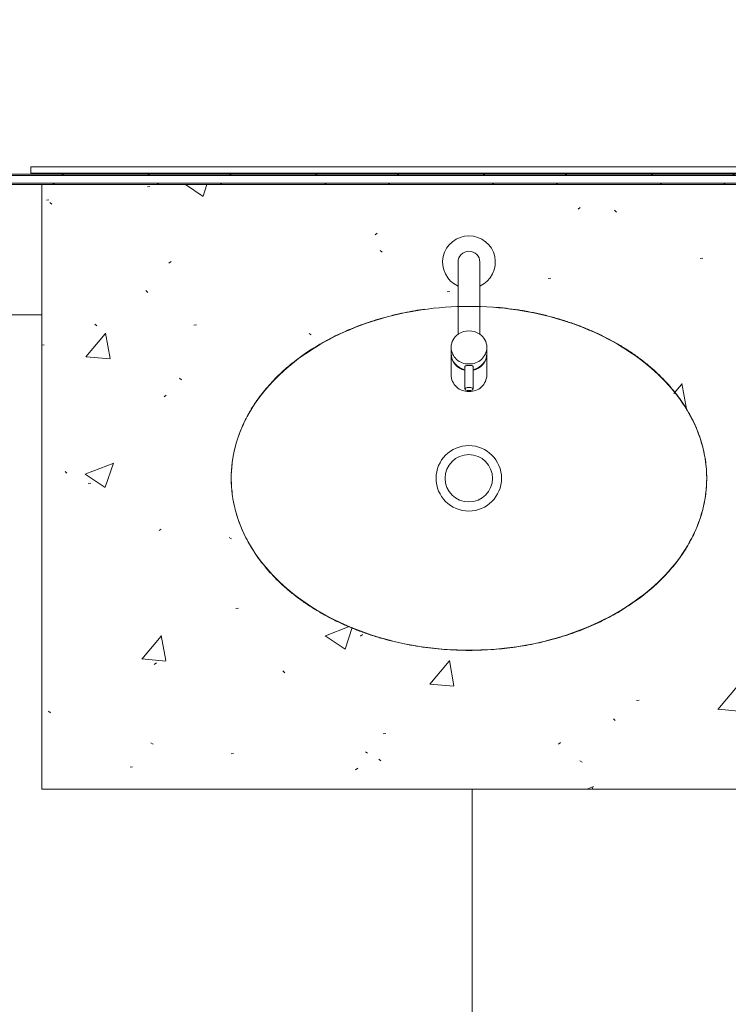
# Model space of a CAD drawing. Header units: metres. Extents: x 1.7 to 42.3, y -72.9 to -47.6.
# Tile 132 of 216: x 12.3 to 13, y -51.7 to -50.8. Entities that reach past the tile are written whole.
import ezdxf

# ---------------------------------------------------------------- set-up
doc = ezdxf.new("R2010")
doc.units = ezdxf.units.M
for name, color, linetype, lineweight in [('A-FLOR-PATT', 7, 'Continuous', 18), ('A-GENM', 7, 'Continuous', 18), ('A-WALL', 7, 'Continuous', 18), ('A-WALL-PATT', 7, 'Continuous', 18), ('P-SANR-FIXT', 7, 'Continuous', 18), ('Q-CASE', 7, 'Continuous', 18)]:
    doc.layers.add(name, color=color, linetype=linetype, lineweight=lineweight)
pattern_1 = [(45, (21.555, -62.9), (-0.0795495, 0.0795495), []), (135, (21.555, -62.9), (-0.0795495, -0.0795495), [])]

# ---------------------------------------------------------------- blocks, each defined once
blk = doc.blocks.new('Paredes 15 - Paredes 6-6874455-2PAV - FRIGORÍFICA')
at = {"layer": 'A-WALL', "color": 253, "true_color": 0xaaaaaa}
blk.add_line((11.9396, -50.92799), (13.27033, -50.92799), dxfattribs=at)
blk = doc.blocks.new('Modelos genéricos 29 - Modelos genéricos 17-7589266-2PAV - FRIGORÍFICA')
at = {"layer": 'A-GENM', "color": 253, "true_color": 0xaaaaaa}
for p, q in [((15.29496, 13.83874), (13.80246, 13.83874)), ((13.80246, 13.83874), (13.80246, 13.8327)), ((13.80246, 13.8327), (15.29496, 13.8327))]:
    blk.add_line(p, q, dxfattribs=at)
blk = doc.blocks.new('Deca_Torneira  Link_1197_C_LNK_Mesa Bica Baixa - 1197_C_LNK_Cromado CR10-4248951-2PAV - FRIGORÍFICA')
at = {"layer": 'P-SANR-FIXT', "color": 253, "true_color": 0xaaaaaa}
for p, q in [((-0.00395, 0.09901), (-0.00395, 0.12026)), ((0.00395, 0.09901), (0.00395, 0.12026)), ((0.00395, 0.12026), (0.00395, 0.09901)), ((-0.01698, 0.08051), (-0.01698, 0.10694)), ((0.01698, 0.10694), (0.01698, 0.08051)), ((-0.01032, 0.02275), (-0.01032, 0.06832)), ((0.01032, 0.06832), (0.01032, 0.02275)), ((-0.01032, 0), (-0.01032, 0.02275)), ((0.01032, 0.02275), (0.01032, 0))]:
    blk.add_line(p, q, dxfattribs=at)
for centre, radius, start, end in [((-0.00081, 0.1065), 0.01618, 87.12366, 178.43831), ((-0.00032, 0.11505), 0.00669, 87.24512, 117.27776), ((0.00081, 0.1065), 0.01618, 1.56169, 92.87634), ((0.00032, 0.11505), 0.00669, 62.72224, 92.75488), ((-0.00271, 0.11991), 0.00128, 121.85334, 164.14666), ((-0.00287, 0.12048), 0.0011, 191.47081, 246.52919), ((0.00008, 0.12727), 0.0085, 246.52919, 269.47081), ((-0.00008, 0.12727), 0.0085, 270.52919, 293.47081), ((0.00287, 0.12048), 0.0011, 293.47081, 348.52919), ((0.00271, 0.11991), 0.00128, 15.85334, 58.14666), ((-0.001, 0.08673), 0.01599, 100.63165, 178.56829), ((-0.00075, 0.08607), 0.01624, 101.3357, 177.86424), ((-0.00063, 0.08022), 0.01637, 87.80931, 177.87307), ((-0.00269, 0.09956), 0.00138, 203.80916, 246.19084), ((-0.00011, 0.11245), 0.01449, 257.50539, 270.43027), ((0.00011, 0.11245), 0.01449, 269.56973, 282.49461), ((0.00063, 0.08022), 0.01637, 2.12693, 92.19069), ((0.00269, 0.09956), 0.00138, 293.80916, 336.19084), ((0.001, 0.08673), 0.01599, 1.43171, 79.36835), ((0.00075, 0.08607), 0.01624, 2.13576, 78.6643), ((-0.00115, 0.08125), 0.01586, 182.66806, 234.66806), ((0.00115, 0.08125), 0.01586, 305.33194, 357.33194), ((0, 0.08326), 0.01815, 235.37658, 304.62342), ((0, 0), 0.02498, 114.39338, 65.60662), ((0, 0), 0.01032, 180, 360)]:
    blk.add_arc(centre, radius, start, end, dxfattribs=at)
blk = doc.blocks.new('Cuba Oval de Embutir - L_37_17_Branco Gelo GE17-V55-2PAV - FRIGORÍFICA')
at = {"layer": 'P-SANR-FIXT', "color": 253, "true_color": 0xaaaaaa}
for radius in [0.03104, 0.03104, 0.0225, 0.0225]:
    blk.add_circle((0.00018, 0), radius, dxfattribs=at)
for points, knots in [([(0.22546, 0), (0.22544, 0.00578), (0.22459, 0.01723), (0.22094, 0.03397), (0.21583, 0.04776), (0.21055, 0.05856), (0.20606, 0.06643), (0.20099, 0.07411), (0.19533, 0.08165), (0.18914, 0.08897), (0.18248, 0.09599), (0.17532, 0.10275), (0.16761, 0.10927), (0.15945, 0.1155), (0.15093, 0.12137), (0.14198, 0.12689), (0.13257, 0.13212), (0.1228, 0.13698), (0.11278, 0.14144), (0.10244, 0.14549), (0.09174, 0.14919), (0.08079, 0.15248), (0.0697, 0.15532), (0.05842, 0.15774), (0.04689, 0.15974), (0.03524, 0.16131), (0.02358, 0.16242), (0.01185, 0.16308), (0, 0.16331), (-0.01185, 0.16308), (-0.02309, 0.16245), (-0.03378, 0.16145), (-0.04739, 0.15972), (-0.06084, 0.15732), (-0.07386, 0.15429), (-0.08676, 0.1508), (-0.10257, 0.14562), (-0.12041, 0.13828), (-0.13462, 0.1311), (-0.14538, 0.12484), (-0.15563, 0.11829), (-0.16777, 0.10938), (-0.17875, 0.0997), (-0.18667, 0.09164), (-0.19415, 0.08323), (-0.20252, 0.07225), (-0.21074, 0.05864), (-0.21731, 0.04432), (-0.22198, 0.02982), (-0.22479, 0.01508), (-0.22544, 0.00506), (-0.22546, 0)], [0, 0, 0, 0, 0.033333, 0.066667, 0.1, 0.116667, 0.133333, 0.15, 0.166667, 0.183333, 0.2, 0.216667, 0.233333, 0.25, 0.266667, 0.283333, 0.3, 0.316667, 0.333333, 0.35, 0.366667, 0.383333, 0.4, 0.416667, 0.433333, 0.45, 0.466667, 0.483333, 0.5, 0.516667, 0.533333, 0.547917, 0.5625, 0.591667, 0.60625, 0.620833, 0.65, 0.679167, 0.708333, 0.722917, 0.7375, 0.766667, 0.795833, 0.810417, 0.825, 0.854167, 0.883333, 0.9125, 0.941667, 0.970833, 1, 1, 1, 1]), ([(0.22546, 0), (0.22544, 0.00578), (0.22459, 0.01723), (0.22094, 0.03397), (0.21583, 0.04776), (0.21055, 0.05856), (0.20606, 0.06643), (0.20099, 0.07411), (0.19533, 0.08165), (0.18914, 0.08897), (0.18248, 0.09599), (0.17532, 0.10275), (0.16761, 0.10927), (0.15945, 0.1155), (0.15093, 0.12137), (0.14198, 0.12689), (0.13257, 0.13212), (0.1228, 0.13698), (0.11278, 0.14144), (0.10244, 0.14549), (0.09174, 0.14919), (0.08079, 0.15248), (0.0697, 0.15532), (0.05842, 0.15774), (0.04689, 0.15974), (0.03524, 0.16131), (0.02358, 0.16242), (0.01185, 0.16308), (0, 0.16331), (-0.01185, 0.16308), (-0.02309, 0.16245), (-0.03378, 0.16145), (-0.04739, 0.15972), (-0.06084, 0.15732), (-0.07386, 0.15429), (-0.08676, 0.1508), (-0.10257, 0.14562), (-0.12041, 0.13828), (-0.13462, 0.1311), (-0.14538, 0.12484), (-0.15563, 0.11829), (-0.16777, 0.10938), (-0.17875, 0.0997), (-0.18667, 0.09164), (-0.19415, 0.08323), (-0.20252, 0.07225), (-0.21074, 0.05864), (-0.21731, 0.04432), (-0.22198, 0.02982), (-0.22479, 0.01508), (-0.22544, 0.00506), (-0.22546, 0)], [0, 0, 0, 0, 0.033333, 0.066667, 0.1, 0.116667, 0.133333, 0.15, 0.166667, 0.183333, 0.2, 0.216667, 0.233333, 0.25, 0.266667, 0.283333, 0.3, 0.316667, 0.333333, 0.35, 0.366667, 0.383333, 0.4, 0.416667, 0.433333, 0.45, 0.466667, 0.483333, 0.5, 0.516667, 0.533333, 0.547917, 0.5625, 0.591667, 0.60625, 0.620833, 0.65, 0.679167, 0.708333, 0.722917, 0.7375, 0.766667, 0.795833, 0.810417, 0.825, 0.854167, 0.883333, 0.9125, 0.941667, 0.970833, 1, 1, 1, 1]), ([(-0.22546, 0), (-0.22544, -0.00578), (-0.22459, -0.01723), (-0.22094, -0.03397), (-0.21583, -0.04776), (-0.21055, -0.05856), (-0.20606, -0.06643), (-0.20099, -0.07411), (-0.19533, -0.08165), (-0.18914, -0.08897), (-0.18248, -0.09599), (-0.17532, -0.10275), (-0.16761, -0.10927), (-0.15945, -0.1155), (-0.15093, -0.12137), (-0.14198, -0.12689), (-0.13257, -0.13212), (-0.1228, -0.13698), (-0.11278, -0.14144), (-0.10244, -0.14549), (-0.09174, -0.14919), (-0.08079, -0.15248), (-0.0697, -0.15532), (-0.05842, -0.15774), (-0.04689, -0.15974), (-0.03524, -0.16131), (-0.02746, -0.16205), (-0.02357, -0.16235)], [0, 0, 0, 0, 0.0333333, 0.0666667, 0.1, 0.1166667, 0.1333333, 0.15, 0.1666667, 0.1833333, 0.2, 0.2166667, 0.2333333, 0.25, 0.2666667, 0.2833333, 0.3, 0.3166667, 0.3333333, 0.35, 0.3666667, 0.3833333, 0.4, 0.4166667, 0.4333333, 0.45, 0.4666667, 0.4666667, 0.4666667, 0.4666667]), ([(-0.22546, 0), (-0.22544, -0.00578), (-0.22459, -0.01723), (-0.22094, -0.03397), (-0.21583, -0.04776), (-0.21055, -0.05856), (-0.20606, -0.06643), (-0.20099, -0.07411), (-0.19533, -0.08165), (-0.18914, -0.08897), (-0.18248, -0.09599), (-0.17532, -0.10275), (-0.16761, -0.10927), (-0.15945, -0.1155), (-0.15093, -0.12137), (-0.14198, -0.12689), (-0.13257, -0.13212), (-0.1228, -0.13698), (-0.11278, -0.14144), (-0.10244, -0.14549), (-0.09174, -0.14919), (-0.08079, -0.15248), (-0.0697, -0.15532), (-0.05881, -0.15765), (-0.05154, -0.15893), (-0.04808, -0.15948)], [0, 0, 0, 0, 0.0333333, 0.0666667, 0.1, 0.1166667, 0.1333333, 0.15, 0.1666667, 0.1833333, 0.2, 0.2166667, 0.2333333, 0.25, 0.2666667, 0.2833333, 0.3, 0.3166667, 0.3333333, 0.35, 0.3666667, 0.3833333, 0.4, 0.4166667, 0.4316022, 0.4316022, 0.4316022, 0.4316022]), ([(0.04264, -0.16029), (0.04308, -0.16023), (0.05031, -0.1592), (0.06084, -0.15732), (0.07386, -0.15429), (0.08676, -0.1508), (0.10257, -0.14562), (0.12041, -0.13828), (0.13462, -0.1311), (0.14538, -0.12484), (0.15563, -0.11829), (0.16777, -0.10938), (0.17875, -0.0997), (0.18667, -0.09164), (0.19415, -0.08323), (0.20252, -0.07225), (0.21074, -0.05864), (0.21731, -0.04432), (0.22198, -0.02982), (0.22479, -0.01508), (0.22544, -0.00506), (0.22546, 0)], [0.5605895, 0.5605895, 0.5605895, 0.5605895, 0.5625, 0.5916667, 0.60625, 0.6208333, 0.65, 0.6791667, 0.7083333, 0.7229167, 0.7375, 0.7666667, 0.7958333, 0.8104167, 0.825, 0.8541667, 0.8833333, 0.9125, 0.9416667, 0.9708333, 1, 1, 1, 1]), ([(0.06787, -0.15567), (0.06987, -0.15521), (0.07511, -0.15395), (0.08676, -0.1508), (0.10257, -0.14562), (0.12041, -0.13828), (0.13462, -0.1311), (0.14538, -0.12484), (0.15563, -0.11829), (0.16777, -0.10938), (0.17875, -0.0997), (0.18667, -0.09164), (0.19415, -0.08323), (0.20252, -0.07225), (0.21074, -0.05864), (0.21731, -0.04432), (0.22198, -0.02982), (0.22479, -0.01508), (0.22544, -0.00506), (0.22546, 0)], [0.5973218, 0.5973218, 0.5973218, 0.5973218, 0.60625, 0.6208333, 0.65, 0.6791667, 0.7083333, 0.7229167, 0.7375, 0.7666667, 0.7958333, 0.8104167, 0.825, 0.8541667, 0.8833333, 0.9125, 0.9416667, 0.9708333, 1, 1, 1, 1])]:
    blk.add_open_spline(points, degree=3, knots=knots, dxfattribs=at)
blk = doc.blocks.new('Deca_Torneira  Link_1197_C_LNK_Mesa Bica Baixa - 1197_C_LNK_Cromado CR10-V61-2PAV - FRIGORÍFICA')
at = {"layer": 'P-SANR-FIXT', "color": 253, "true_color": 0xaaaaaa}
for p, q in [((-0.00395, 0.09901), (-0.00395, 0.12026)), ((-0.00395, 0.09901), (-0.00395, 0.12026)), ((0.00395, 0.09901), (0.00395, 0.12026)), ((0.00395, 0.12026), (0.00395, 0.09901)), ((0.00395, 0.09901), (0.00395, 0.12026)), ((0.00395, 0.12026), (0.00395, 0.09901)), ((-0.01698, 0.08051), (-0.01698, 0.10694)), ((-0.01698, 0.08051), (-0.01698, 0.10694)), ((0.01698, 0.10694), (0.01698, 0.08051)), ((0.01698, 0.10694), (0.01698, 0.08051)), ((-0.01032, 0.02275), (-0.01032, 0.06832)), ((-0.01032, 0.02275), (-0.01032, 0.06832)), ((0.01032, 0.06832), (0.01032, 0.02275)), ((0.01032, 0.06832), (0.01032, 0.02275)), ((-0.01032, 0), (-0.01032, 0.02275)), ((-0.01032, 0), (-0.01032, 0.02275)), ((0.01032, 0.02275), (0.01032, 0)), ((0.01032, 0.02275), (0.01032, 0))]:
    blk.add_line(p, q, dxfattribs=at)
for centre, radius, start, end in [((-0.00081, 0.1065), 0.01618, 87.12366, 178.43831), ((-0.00081, 0.1065), 0.01618, 87.12366, 178.43831), ((-0.00032, 0.11505), 0.00669, 87.24512, 117.27776), ((-0.00032, 0.11505), 0.00669, 87.24512, 117.27776), ((0.00081, 0.1065), 0.01618, 1.56169, 92.87634), ((0.00081, 0.1065), 0.01618, 1.56169, 92.87634), ((0.00032, 0.11505), 0.00669, 62.72224, 92.75488), ((0.00032, 0.11505), 0.00669, 62.72224, 92.75488), ((-0.00271, 0.11991), 0.00128, 121.85334, 164.14666), ((-0.00271, 0.11991), 0.00128, 121.85334, 164.14666), ((-0.00287, 0.12048), 0.0011, 191.47081, 246.52919), ((-0.00287, 0.12048), 0.0011, 191.47081, 246.52919), ((0.00008, 0.12727), 0.0085, 246.52919, 269.47081), ((0.00008, 0.12727), 0.0085, 246.52919, 269.47081), ((-0.00008, 0.12727), 0.0085, 270.52919, 293.47081), ((-0.00008, 0.12727), 0.0085, 270.52919, 293.47081), ((0.00287, 0.12048), 0.0011, 293.47081, 348.52919), ((0.00287, 0.12048), 0.0011, 293.47081, 348.52919), ((0.00271, 0.11991), 0.00128, 15.85334, 58.14666), ((0.00271, 0.11991), 0.00128, 15.85334, 58.14666), ((-0.001, 0.08673), 0.01599, 100.63165, 178.56829), ((-0.001, 0.08673), 0.01599, 100.63165, 178.56829), ((-0.00075, 0.08607), 0.01624, 101.3357, 177.86424), ((-0.00075, 0.08607), 0.01624, 101.3357, 177.86424), ((-0.00063, 0.08022), 0.01637, 87.80931, 177.87307), ((-0.00063, 0.08022), 0.01637, 87.80931, 177.87307), ((-0.00269, 0.09956), 0.00138, 203.80916, 246.19084), ((-0.00269, 0.09956), 0.00138, 203.80916, 246.19084), ((-0.00011, 0.11245), 0.01449, 257.50539, 270.43027), ((-0.00011, 0.11245), 0.01449, 257.50539, 270.43027), ((0.00011, 0.11245), 0.01449, 269.56973, 282.49461), ((0.00011, 0.11245), 0.01449, 269.56973, 282.49461), ((0.00063, 0.08022), 0.01637, 2.12693, 92.19069), ((0.00063, 0.08022), 0.01637, 2.12693, 92.19069), ((0.00269, 0.09956), 0.00138, 293.80916, 336.19084), ((0.00269, 0.09956), 0.00138, 293.80916, 336.19084), ((0.001, 0.08673), 0.01599, 1.43171, 79.36835), ((0.001, 0.08673), 0.01599, 1.43171, 79.36835), ((0.00075, 0.08607), 0.01624, 2.13576, 78.6643), ((0.00075, 0.08607), 0.01624, 2.13576, 78.6643), ((-0.00115, 0.08125), 0.01586, 182.66806, 234.66806), ((-0.00115, 0.08125), 0.01586, 182.66806, 234.66806), ((0.00115, 0.08125), 0.01586, 305.33194, 357.33194), ((0.00115, 0.08125), 0.01586, 305.33194, 357.33194), ((0, 0.08326), 0.01815, 235.37658, 304.62342), ((0, 0.08326), 0.01815, 235.37658, 304.62342), ((0, 0), 0.02498, 114.39338, 65.60662), ((0, 0), 0.02498, 114.39338, 65.60662), ((0, 0), 0.01032, 180, 360), ((0, 0), 0.01032, 180, 360)]:
    blk.add_arc(centre, radius, start, end, dxfattribs=at)
blk = doc.blocks.new('4 GRE - ESCOLA DE CINEMA E AUDIOVISUAL CINE REX R07_rvt-1-2PAV - FRIGORÍFICA')
at = {"layer": 'A-FLOR-PATT', "true_color": 0xcbcbcb}
h = blk.add_hatch(dxfattribs=at)
h.set_pattern_fill('FP_32', color=9, style=0, pattern_type=2)
h.set_pattern_definition([(0, (14.354, -51.862), (0, 0.8), []), (90, (14.354, -51.862), (-0.8, 5e-17), [])])
h.paths.add_polyline_path([(21.24849, -54.34154), (21.24999, -54.34154), (21.24999, -54.34004), (21.24849, -54.34004)])
h.paths.add_polyline_path([(19.05982, -54.34154), (19.05999, -54.34154), (19.05982, -54.34004)])
h.paths.add_polyline_path([(21.24999, -54.33304), (21.24849, -54.33154), (21.24849, -54.33304)])
h.paths.add_polyline_path([(19.05982, -54.33304), (19.05999, -54.33304), (19.05982, -54.33154)])
h.paths.add_polyline_path([(19.06849, -54.33154), (21.24849, -54.33154), (21.24849, -52.81454), (21.24495, -52.80943), (21.14054, -52.80039), (21.13347, -52.79705), (21.13197, -52.79431), (21.13149, -52.78971), (21.13149, -52.69122), (21.12976, -52.69122), (21.12976, -52.67969), (21.13149, -52.67969), (21.13149, -52.67599), (21.12976, -52.67599), (21.12976, -52.67415), (21.13149, -52.67415), (21.13149, -52.6716), (21.12976, -52.6716), (21.12976, -52.65915), (21.13149, -52.65915), (21.13149, -52.65707), (21.12976, -52.65654), (21.12976, -52.64553), (21.12976, -52.64471), (21.12976, -52.61945), (21.13149, -52.61864), (21.13197, -52.51878), (21.13408, -52.51492), (21.14095, -52.51266), (21.24549, -52.50288), (21.24849, -52.49854), (21.24849, -52.44701), (21.24447, -52.44466), (21.24246, -52.44056), (21.23979, -52.42753), (21.23799, -52.42721), (21.23799, -52.42493), (21.17072, -52.42436), (21.16674, -52.42271), (21.16332, -52.42009), (21.1607, -52.41668), (21.15905, -52.4127), (21.15849, -52.40843), (21.15905, -52.40415), (21.1607, -52.40018), (21.16332, -52.39676), (21.16674, -52.39414), (21.17072, -52.39249), (21.17499, -52.39193), (21.23799, -52.39193), (21.23799, -52.38964), (21.23979, -52.38933), (21.24246, -52.37629), (21.24619, -52.37066), (21.24849, -52.36913), (21.24849, -52.30711), (21.24447, -52.30475), (21.24246, -52.30066), (21.23979, -52.28762), (21.23799, -52.2873), (21.23799, -52.2848), (21.22067, -52.2841), (21.20344, -52.27907), (21.18887, -52.27089), (21.17614, -52.25911), (21.16652, -52.24469), (21.16052, -52.22842), (21.15849, -52.2112), (21.15849, -52.12138), (21.14735, -52.12138), (21.13548, -52.12006), (21.1242, -52.11614), (21.11406, -52.10983), (21.10557, -52.10143), (21.09915, -52.09137), (21.0951, -52.08013), (21.09251, -52.06561), (20.90177, -52.1062), (20.8774, -52.1099), (20.81291, -52.11159), (20.74903, -52.10261), (20.68751, -52.08321), (20.67241, -52.07416), (20.65912, -52.06261), (20.64775, -52.04892), (20.64144, -52.04265), (20.62369, -52.01318), (20.61367, -51.98028), (20.60997, -51.95225), (20.60854, -51.92402), (20.61132, -51.88554), (20.61367, -51.86777), (20.62369, -51.83486), (20.64144, -51.80539), (20.6706, -51.77633), (20.68751, -51.76594), (20.70038, -51.76188), (20.7348, -51.74984), (20.78215, -51.74177), (20.78349, -51.7417), (20.81291, -51.73756), (20.8774, -51.73925), (20.89849, -51.74167), (20.90373, -51.74212), (21.05154, -51.77467), (21.09268, -51.78358), (21.09592, -51.76565), (21.10142, -51.75298), (21.10998, -51.74213), (21.12103, -51.73382), (21.13382, -51.72861), (21.14753, -51.72683), (21.15849, -51.72683), (21.15849, -51.52184), (21.16052, -51.50462), (21.16652, -51.48836), (21.17614, -51.47394), (21.19149, -51.46069), (21.20398, -51.45367), (21.22067, -51.44895), (21.23799, -51.44824), (21.23799, -51.44574), (21.23979, -51.44542), (21.2432, -51.43021), (21.24619, -51.42676), (21.24849, -51.42522), (21.24849, -51.36701), (21.24447, -51.36466), (21.24246, -51.36056), (21.23979, -51.34753), (21.23799, -51.34721), (21.23799, -51.34493), (21.17072, -51.34436), (21.16674, -51.34271), (21.16332, -51.34009), (21.1607, -51.33668), (21.15905, -51.3327), (21.15849, -51.32843), (21.15943, -51.32324), (21.1607, -51.32018), (21.16332, -51.31676), (21.16674, -51.31414), (21.17072, -51.31249), (21.17499, -51.31193), (21.23799, -51.31193), (21.23799, -51.30964), (21.23979, -51.30933), (21.24246, -51.29629), (21.24619, -51.29066), (21.24849, -51.28913), (21.24849, -51.07654), (20.89849, -51.07654), (20.89849, -50.78154), (20.13207, -50.78154), (20.12972, -50.78556), (20.12563, -50.78757), (20.11259, -50.79024), (20.11227, -50.79204), (20.10998, -50.79204), (20.10914, -50.80455), (20.10721, -50.81776), (20.09973, -50.83535), (20.08799, -50.85048), (20.07279, -50.86212), (20.05511, -50.86949), (20.03615, -50.87212), (20.00374, -50.87215), (20.00374, -50.87529), (19.95941, -50.87487), (19.94699, -50.87161), (19.49349, -50.87161), (19.49376, -50.9103), (19.4992, -50.91656), (19.50187, -50.91808), (19.51202, -50.93157), (19.51202, -50.95198), (19.50112, -50.96589), (19.48349, -50.9712), (19.48298, -51.53345), (19.47676, -51.55328), (19.47036, -51.56042), (19.4565, -51.56858), (19.44349, -51.57154), (19.06849, -51.57154), (19.06849, -51.58984), (19.0725, -51.59219), (19.07452, -51.59629), (19.07611, -51.60404), (19.12988, -51.60484), (19.13836, -51.60917), (19.14114, -51.61193), (19.14626, -51.61249), (19.15165, -51.61522), (19.15366, -51.61676), (19.15628, -51.62018), (19.15793, -51.62415), (19.15849, -51.62843), (19.15793, -51.6327), (19.15628, -51.63668), (19.15165, -51.64163), (19.15024, -51.64271), (19.14626, -51.64436), (19.14199, -51.64493), (19.07899, -51.64493), (19.07899, -51.64721), (19.07719, -51.64753), (19.07452, -51.66056), (19.07079, -51.66619), (19.06849, -51.66773), (19.06849, -51.75794), (19.10849, -51.78354), (19.10849, -51.84954), (19.06849, -51.87514), (19.06849, -52.00343), (19.5169, -52.00402), (19.54053, -52.00872), (19.55767, -52.01934), (19.56513, -52.02633), (19.57114, -52.0351), (19.57819, -52.04638), (19.58349, -52.07301), (19.58289, -52.65728), (19.57774, -52.67881), (19.5648, -52.6971), (19.54952, -52.70722), (19.54554, -52.70923), (19.53535, -52.71122), (19.52434, -52.71343), (19.15629, -52.71343), (19.15544, -52.71593), (19.07849, -52.71593), (19.07849, -52.73042), (19.06849, -52.73042), (19.06849, -52.76686), (19.0725, -52.76921), (19.07498, -52.77557), (19.07719, -52.78635), (19.07899, -52.78666), (19.07899, -52.78895), (19.14626, -52.78951), (19.15165, -52.79224), (19.15366, -52.79378), (19.15628, -52.7972), (19.15793, -52.80118), (19.15849, -52.80545), (19.15793, -52.80972), (19.15628, -52.8137), (19.15165, -52.81865), (19.15024, -52.81974), (19.14626, -52.82138), (19.14199, -52.82195), (19.07899, -52.82195), (19.07899, -52.82423), (19.07719, -52.82455), (19.07452, -52.83758), (19.07079, -52.84321), (19.06849, -52.84475), (19.06849, -52.90273), (19.15669, -52.90273), (19.16362, -52.90364), (19.1721, -52.90787), (19.17564, -52.91058), (19.18149, -52.91937), (19.18149, -52.91997), (19.18257, -52.9226), (19.18349, -52.92953), (19.18349, -53.13593), (19.18149, -53.14609), (19.1799, -53.14933), (19.17564, -53.15488), (19.17009, -53.15914), (19.16362, -53.16182), (19.15165, -53.16273), (19.06849, -53.16273), (19.06849, -53.29545), (19.0585, -53.29545), (19.0585, -54.19545), (19.06849, -54.19545), (19.06849, -54.2279)])
h.paths.add_polyline_path([(19.06699, -54.33304), (19.06849, -54.33154), (19.06699, -54.33154)])
h.paths.add_polyline_path([(18.89999, -52.94343), (18.89999, -52.94193), (18.89849, -52.94193), (18.89849, -52.94343)])
h.paths.add_polyline_path([(14.98849, -52.94343), (15.00849, -52.94343), (15.00849, -52.93343), (17.63849, -52.93343), (17.63849, -52.77802), (17.62849, -52.77802), (17.62849, -52.79602), (17.62649, -52.79602), (17.62649, -52.77602), (17.63849, -52.77602), (17.63849, -52.07202), (17.62649, -52.07202), (17.62649, -52.05202), (17.62849, -52.05202), (17.62849, -52.07002), (17.63849, -52.07002), (17.63849, -51.52243), (17.62849, -51.52243), (17.62849, -51.54043), (17.62649, -51.54043), (17.62649, -51.52043), (17.63849, -51.52043), (17.63849, -50.81643), (17.62649, -50.81643), (17.62649, -50.79643), (17.62849, -50.79643), (17.62849, -50.81443), (17.63849, -50.81443), (17.63849, -50.78154), (16.85071, -50.78154), (16.85071, -50.92796), (16.84921, -50.92849), (16.84921, -50.92946), (16.85071, -50.92996), (16.85071, -50.93646), (16.84921, -50.93646), (16.84867, -50.93796), (16.3415, -50.93796), (16.3415, -51.31154), (16.3215, -51.31154), (16.3215, -50.93796), (16.09564, -50.93796), (16.09331, -50.95849), (16.08893, -50.96638), (16.08699, -50.99411), (16.08369, -51.02611), (16.07919, -51.05797), (16.07285, -51.07974), (16.04651, -51.14069), (16.01493, -51.19909), (15.99023, -51.23132), (15.95888, -51.25712), (15.94408, -51.26486), (15.9281, -51.26972), (15.9115, -51.27155), (15.89066, -51.26843), (15.87892, -51.26486), (15.86411, -51.25712), (15.83276, -51.23132), (15.80807, -51.19909), (15.77648, -51.14069), (15.74745, -51.07154), (15.7438, -51.05797), (15.73931, -51.02611), (15.73485, -50.98026), (15.73347, -50.96419), (15.72968, -50.95849), (15.72736, -50.93796), (15.54532, -50.93796), (15.54532, -51.01112), (15.5015, -51.01154), (15.5015, -51.51154), (14.114, -51.51154), (14.11325, -51.7186), (14.11196, -51.72315), (14.10615, -51.73187), (14.09745, -51.7375), (14.09225, -51.73912), (14.0872, -51.73972), (13.999, -51.73972), (13.999, -52.93343), (14.10849, -52.93343), (14.10849, -52.94343), (14.91237, -52.94343)])
h.paths.add_polyline_path([(13.999, -52.94343), (13.999, -52.94193), (13.9975, -52.94193), (13.9975, -52.94343)])
h.paths.add_polyline_path([(11.21867, -50.93796), (11.21867, -50.93646), (11.21717, -50.93646)])
h.paths.add_polyline_path([(13.60797, -52.94343), (13.714, -52.94343), (13.714, -52.93343), (13.829, -52.93343), (13.829, -51.73972), (13.73419, -51.73885), (13.73054, -51.7375), (13.72583, -51.73492), (13.72159, -51.73154), (13.716, -51.72307), (13.71537, -51.72095), (13.71471, -51.71836), (13.714, -51.70759), (13.714, -51.51154), (12.3465, -51.51154), (12.3465, -50.93796), (11.94032, -50.93796), (11.9396, -51.01112), (11.7396, -51.01106), (11.7396, -50.93796), (11.21867, -50.93796), (11.21867, -51.07154), (11.21717, -51.07154), (11.21717, -51.07304), (11.21867, -51.07304), (11.21867, -51.08004), (11.21717, -51.08004), (11.21717, -51.08154), (11.064, -51.08154), (11.064, -51.16044), (11.074, -51.16044), (11.074, -51.14244), (11.076, -51.14244), (11.076, -51.16244), (11.064, -51.16244), (11.064, -51.86644), (11.076, -51.86644), (11.076, -51.88644), (11.074, -51.88644), (11.074, -51.86844), (11.064, -51.86844), (11.064, -52.16044), (11.074, -52.16044), (11.074, -52.14244), (11.076, -52.14244), (11.076, -52.16244), (11.064, -52.16244), (11.064, -52.86644), (11.076, -52.86644), (11.076, -52.88644), (11.074, -52.88644), (11.074, -52.86844), (11.064, -52.86844), (11.064, -52.93343), (12.814, -52.93343), (12.814, -52.94343), (12.95577, -52.94343)])
h.paths.add_polyline_path([(13.8305, -52.94343), (13.8305, -52.94193), (13.829, -52.94193), (13.829, -52.94343)])
h.paths.add_polyline_path([(18.89849, -52.93493), (18.89999, -52.93493), (18.89849, -52.93364)])
h.paths.add_polyline_path([(13.829, -52.93493), (13.8305, -52.93493), (13.829, -52.93343)])
h.paths.add_polyline_path([(13.999, -52.93493), (13.999, -52.93343), (13.9975, -52.93493)])
h.paths.add_polyline_path([(17.66349, -52.93343), (17.84771, -52.93343), (17.84771, -52.84523), (17.84862, -52.83829), (17.85284, -52.82981), (17.85556, -52.82628), (17.86435, -52.82043), (17.86495, -52.82043), (17.86757, -52.81934), (17.87451, -52.81843), (18.0809, -52.81843), (18.09106, -52.82043), (18.09431, -52.82202), (18.09986, -52.82628), (18.10412, -52.83183), (18.10679, -52.83829), (18.10771, -52.84523), (18.10771, -52.93343), (18.89849, -52.93343), (18.89849, -52.57775), (18.8973, -52.58674), (18.89383, -52.59512), (18.88831, -52.60231), (18.88112, -52.60783), (18.87274, -52.6113), (18.85867, -52.61249), (18.79735, -52.61251), (18.78548, -52.61118), (18.7742, -52.60727), (18.76406, -52.60095), (18.75557, -52.59256), (18.74915, -52.58249), (18.74452, -52.56809), (18.74251, -52.55674), (18.55177, -52.59732), (18.5274, -52.60102), (18.46291, -52.60272), (18.39903, -52.59374), (18.33751, -52.57434), (18.32241, -52.56529), (18.30912, -52.55374), (18.29775, -52.54004), (18.29144, -52.53378), (18.27369, -52.50431), (18.26367, -52.4714), (18.25997, -52.44338), (18.25854, -52.41515), (18.26132, -52.37667), (18.26367, -52.35889), (18.27509, -52.32366), (18.29144, -52.29652), (18.3206, -52.26746), (18.33751, -52.25707), (18.35038, -52.25301), (18.3848, -52.24097), (18.42577, -52.23325), (18.43349, -52.23282), (18.46291, -52.22869), (18.5274, -52.23038), (18.5406, -52.23238), (18.55373, -52.23324), (18.70154, -52.2658), (18.74268, -52.2747), (18.74592, -52.25678), (18.75142, -52.2441), (18.76029, -52.23302), (18.77103, -52.22495), (18.78382, -52.21973), (18.79753, -52.21796), (18.86375, -52.21797), (18.87274, -52.21916), (18.88112, -52.22263), (18.8901, -52.23049), (18.89383, -52.23535), (18.8973, -52.24373), (18.89849, -52.25272), (18.89849, -51.83343), (17.65849, -51.83343), (17.65849, -52.07002), (17.66049, -52.07002), (17.66049, -52.07963), (17.66349, -52.07963), (17.66349, -52.05163), (17.66549, -52.05163), (17.66549, -52.08202), (17.65849, -52.08202), (17.65849, -52.76602), (17.66549, -52.76602), (17.66549, -52.79642), (17.66349, -52.79642), (17.66349, -52.76842), (17.66049, -52.76842), (17.66049, -52.77802), (17.65849, -52.77802), (17.65849, -52.93343), (17.66049, -52.93343)])
h.paths.add_polyline_path([(11.042, -52.93343), (11.044, -52.93343), (11.044, -52.86844), (11.042, -52.86844), (11.042, -52.85883), (11.039, -52.85883), (11.039, -52.88683), (11.037, -52.88683), (11.037, -52.85644), (11.044, -52.85644), (11.044, -52.17244), (11.037, -52.17244), (11.037, -52.14204), (11.039, -52.14204), (11.039, -52.17004), (11.042, -52.17004), (11.042, -52.16044), (11.044, -52.16044), (11.044, -52.03402), (9.80979, -52.03402), (9.80979, -52.30142), (9.81097, -52.29243), (9.81444, -52.28405), (9.81996, -52.27686), (9.82715, -52.27134), (9.83553, -52.26787), (9.84452, -52.26668), (9.91092, -52.26666), (9.92279, -52.26799), (9.93407, -52.2719), (9.94421, -52.27822), (9.9527, -52.28661), (9.95913, -52.29668), (9.96317, -52.30791), (9.96577, -52.32243), (10.15651, -52.28185), (10.18088, -52.27815), (10.24536, -52.27645), (10.30925, -52.28543), (10.37077, -52.30483), (10.38587, -52.31388), (10.39915, -52.32543), (10.41052, -52.33912), (10.41684, -52.34539), (10.43459, -52.37486), (10.44461, -52.40777), (10.44831, -52.43579), (10.44973, -52.46402), (10.44696, -52.5025), (10.44461, -52.52028), (10.43459, -52.55318), (10.41684, -52.58265), (10.38767, -52.61171), (10.37077, -52.6221), (10.34698, -52.62998), (10.32348, -52.6382), (10.27839, -52.64615), (10.27478, -52.64635), (10.24536, -52.65048), (10.18088, -52.64879), (10.16767, -52.64679), (10.15454, -52.64592), (10.02088, -52.61643), (9.9656, -52.60447), (9.96236, -52.62239), (9.95685, -52.63507), (9.94829, -52.64592), (9.93725, -52.65422), (9.92445, -52.65944), (9.91075, -52.66121), (9.84452, -52.66119), (9.83553, -52.66001), (9.82715, -52.65654), (9.81996, -52.65102), (9.81444, -52.64382), (9.81097, -52.63544), (9.80979, -52.62645), (9.80979, -52.93343), (11.039, -52.93343)])
h.paths.add_polyline_path([(19.52434, -52.67843), (19.53737, -52.67424), (19.5456, -52.66506), (19.54849, -52.65428), (19.54849, -52.07301), (19.54308, -52.05494), (19.53085, -52.04297), (19.5139, -52.03843), (19.15738, -52.03843), (19.15793, -52.03975), (19.15849, -52.04402), (19.15747, -52.0494), (19.15628, -52.05227), (19.15165, -52.05723), (19.15024, -52.05831), (19.14626, -52.05996), (19.14199, -52.06052), (19.07899, -52.06052), (19.07899, -52.0628), (19.07719, -52.06312), (19.07452, -52.07616), (19.07079, -52.08178), (19.06849, -52.08332), (19.06849, -52.10354), (19.07196, -52.10053), (19.07834, -52.09722), (19.10821, -52.09138), (19.17287, -52.08177), (19.22641, -52.07859), (19.29232, -52.0806), (19.35797, -52.08681), (19.39002, -52.09446), (19.41968, -52.10881), (19.44558, -52.12918), (19.46651, -52.15464), (19.47775, -52.17508), (19.48566, -52.19655), (19.5024, -52.2767), (19.50727, -52.36296), (19.5024, -52.44015), (19.48566, -52.5203), (19.47767, -52.54198), (19.46651, -52.56221), (19.44558, -52.58767), (19.41968, -52.60804), (19.39002, -52.62239), (19.35797, -52.63004), (19.29232, -52.63625), (19.22641, -52.63826), (19.17287, -52.63508), (19.09897, -52.624), (19.08029, -52.62004), (19.08029, -52.67821), (19.47775, -52.67843)])
h.paths.add_polyline_path([(19.10883, -52.363), (19.10824, -52.35843), (19.10885, -52.35389), (19.11061, -52.34967), (19.11342, -52.34604), (19.1198, -52.34214), (19.12155, -52.34151), (19.12574, -52.34096), (19.13027, -52.34156), (19.1345, -52.34331), (19.13812, -52.34609), (19.1381, -52.34604), (19.13439, -52.34323), (19.13026, -52.34151), (19.12539, -52.34096), (19.1198, -52.34209), (19.11691, -52.34331), (19.11323, -52.34619), (19.1105, -52.34982), (19.10881, -52.35394), (19.1085, -52.36062), (19.10881, -52.36296)])
h.paths.add_polyline_path([(21.23231, -52.25202), (21.23799, -52.25163), (21.23799, -52.24974), (21.23979, -52.24942), (21.2432, -52.23421), (21.24619, -52.23076), (21.24849, -52.22922), (21.24849, -52.08662), (21.2473, -52.09561), (21.24383, -52.10399), (21.23831, -52.11119), (21.23112, -52.11671), (21.22274, -52.12018), (21.21375, -52.12136), (21.19149, -52.12138), (21.19149, -52.2112), (21.19288, -52.22177), (21.19696, -52.23161), (21.20398, -52.24048), (21.2119, -52.24655), (21.22174, -52.25063), (21.23155, -52.25192)])
h.paths.add_polyline_path([(9.80979, -51.08154), (9.80979, -51.08004), (9.80829, -51.08004)])
h.paths.add_polyline_path([(10.24536, -52.00402), (11.044, -52.00402), (11.044, -51.86844), (11.042, -51.86844), (11.042, -51.85883), (11.039, -51.85883), (11.039, -51.88683), (11.037, -51.88683), (11.037, -51.85644), (11.044, -51.85644), (11.044, -51.17244), (11.037, -51.17244), (11.037, -51.14204), (11.039, -51.14204), (11.039, -51.17004), (11.042, -51.17004), (11.042, -51.16044), (11.044, -51.16044), (11.044, -51.08154), (9.80979, -51.08154), (9.80979, -51.43583), (9.81097, -51.42683), (9.81444, -51.41846), (9.81996, -51.41126), (9.82715, -51.40574), (9.83553, -51.40227), (9.84452, -51.40108), (9.91092, -51.40107), (9.92279, -51.40239), (9.93407, -51.40631), (9.94421, -51.41262), (9.9527, -51.42101), (9.95913, -51.43108), (9.96317, -51.44231), (9.96577, -51.45683), (10.15651, -51.41625), (10.18088, -51.41255), (10.24536, -51.41086), (10.30925, -51.41983), (10.37077, -51.43924), (10.38587, -51.44829), (10.39915, -51.45984), (10.41052, -51.47353), (10.41684, -51.4798), (10.43459, -51.50926), (10.44461, -51.54217), (10.44831, -51.57019), (10.44973, -51.59843), (10.44696, -51.6369), (10.44461, -51.65468), (10.43459, -51.68759), (10.41684, -51.71705), (10.38767, -51.74611), (10.37077, -51.75651), (10.34698, -51.76439), (10.32348, -51.77261), (10.27839, -51.78055), (10.27478, -51.78075), (10.24536, -51.78489), (10.18088, -51.78319), (10.16767, -51.78119), (10.15454, -51.78033), (10.02088, -51.75084), (9.9656, -51.73887), (9.96236, -51.7568), (9.95685, -51.76947), (9.94829, -51.78032), (9.93725, -51.78863), (9.92445, -51.79384), (9.91075, -51.79561), (9.84452, -51.7956), (9.83553, -51.79441), (9.82715, -51.79094), (9.81996, -51.78542), (9.81444, -51.77822), (9.81097, -51.76985), (9.80979, -51.76086), (9.80979, -52.00402), (10.21902, -52.00402)])
h.paths.add_polyline_path([(18.85867, -51.80343), (18.89849, -51.80343), (18.89849, -51.50275), (18.8973, -51.51174), (18.89383, -51.52012), (18.88831, -51.52731), (18.88112, -51.53283), (18.87221, -51.53637), (18.85867, -51.53749), (18.79735, -51.53751), (18.78548, -51.53618), (18.7742, -51.53227), (18.76406, -51.52595), (18.75557, -51.51756), (18.74915, -51.50749), (18.7451, -51.49626), (18.74251, -51.48174), (18.55177, -51.52232), (18.5274, -51.52602), (18.46291, -51.52772), (18.39903, -51.51874), (18.33751, -51.49934), (18.32241, -51.49029), (18.30912, -51.47874), (18.29775, -51.46504), (18.29144, -51.45878), (18.27369, -51.42931), (18.26367, -51.3964), (18.25997, -51.36838), (18.25854, -51.34015), (18.26132, -51.30167), (18.26367, -51.28389), (18.27369, -51.25098), (18.29144, -51.22152), (18.3206, -51.19246), (18.33751, -51.18207), (18.35038, -51.17801), (18.3848, -51.16597), (18.42577, -51.15825), (18.43349, -51.15782), (18.46291, -51.15369), (18.5274, -51.15538), (18.5406, -51.15738), (18.55373, -51.15824), (18.70154, -51.1908), (18.74268, -51.1997), (18.74592, -51.18178), (18.75142, -51.1691), (18.76029, -51.15802), (18.77103, -51.14995), (18.78382, -51.14473), (18.79753, -51.14296), (18.86375, -51.14297), (18.87274, -51.14416), (18.88112, -51.14763), (18.88831, -51.15315), (18.89383, -51.16035), (18.8973, -51.16873), (18.89849, -51.17772), (18.89849, -51.02154), (18.8485, -51.02154), (18.8485, -50.78154), (17.65849, -50.78154), (17.65849, -50.81443), (17.66049, -50.81443), (17.66049, -50.82403), (17.66349, -50.82403), (17.66349, -50.79603), (17.66549, -50.79603), (17.66549, -50.82643), (17.65849, -50.82643), (17.65849, -51.51043), (17.66549, -51.51043), (17.66549, -51.54082), (17.66349, -51.54082), (17.66349, -51.51282), (17.66049, -51.51282), (17.66049, -51.52243), (17.65849, -51.52243), (17.65849, -51.80343), (17.84771, -51.80343), (17.84771, -51.70523), (17.84862, -51.69829), (17.85284, -51.68981), (17.85556, -51.68628), (17.86435, -51.68043), (17.86495, -51.68043), (17.86757, -51.67934), (17.87451, -51.67843), (18.0809, -51.67843), (18.09106, -51.68043), (18.09431, -51.68202), (18.09986, -51.68628), (18.10412, -51.69183), (18.10679, -51.69829), (18.10771, -51.70523), (18.10771, -51.80343), (18.82555, -51.80343)])
h.paths.add_polyline_path([(21.24849, -51.76159), (21.24849, -51.50311), (21.24447, -51.50075), (21.24246, -51.49666), (21.23979, -51.48362), (21.23799, -51.4833), (21.23799, -51.48142), (21.22729, -51.48142), (21.21835, -51.48348), (21.20948, -51.488), (21.20197, -51.49453), (21.19552, -51.50462), (21.1927, -51.51197), (21.19149, -51.52184), (21.19149, -51.72684), (21.21375, -51.72685), (21.22274, -51.72804), (21.23112, -51.73151), (21.23921, -51.73819), (21.24383, -51.74422), (21.2473, -51.7526)])
h.paths.add_polyline_path([(19.07013, -51.54154), (19.08849, -51.54154), (19.08849, -50.90154), (19.06849, -50.90154), (19.06849, -51.54154)])
h.paths.add_polyline_path([(19.44349, -51.54154), (19.44349, -50.90154), (19.41349, -50.90154), (19.41349, -51.54154), (19.43699, -51.54154)])
h.paths.add_polyline_path([(19.19599, -51.54154), (19.23349, -51.54154), (19.23318, -50.90154), (19.19599, -50.90154), (19.19599, -51.53072)])
h.paths.add_polyline_path([(19.12349, -51.54154), (19.16099, -51.54154), (19.16099, -50.90154), (19.12349, -50.90154), (19.12349, -51.53072)])
h.paths.add_polyline_path([(19.30599, -51.54154), (19.30599, -50.90154), (19.26849, -50.90154), (19.26849, -51.54154)])
h.paths.add_polyline_path([(19.34099, -51.54154), (19.37849, -51.54154), (19.37849, -50.90154), (19.34099, -50.90154), (19.34099, -51.53072)])
h.paths.add_polyline_path([(14.58075, -51.29117), (14.58103, -51.29082), (14.58091, -51.29082)])
h.paths.add_polyline_path([(15.27628, -51.28617), (15.27655, -51.28582), (15.27644, -51.28582)])
h.paths.add_polyline_path([(12.95825, -51.28117), (12.95853, -51.28082), (12.95841, -51.28082)])
h.paths.add_polyline_path([(13.73825, -51.28117), (13.73853, -51.28082), (13.73841, -51.28082)])
h.paths.add_polyline_path([(14.59465, -51.2596), (14.59484, -51.25918), (14.59472, -51.25918)])
h.paths.add_polyline_path([(15.29018, -51.2546), (15.29036, -51.25418), (15.29024, -51.25418)])
h.paths.add_polyline_path([(13.75215, -51.2496), (13.75234, -51.24918), (13.75222, -51.24918)])
h.paths.add_polyline_path([(12.97215, -51.2496), (12.97234, -51.24918), (12.97222, -51.24918)])
h.paths.add_polyline_path([(9.80979, -51.07304), (9.80979, -51.07154), (9.80829, -51.07154), (9.80829, -51.07304)])
h.paths.add_polyline_path([(11.21017, -51.07304), (11.21017, -51.07154), (11.20867, -51.07154)])
h.paths.add_polyline_path([(9.80129, -51.07304), (9.80129, -51.07154), (9.79979, -51.07154), (9.79979, -51.07304)])
h.paths.add_polyline_path([(16.84221, -50.92946), (16.84221, -50.92796), (16.84091, -50.92816)])
h.paths.add_polyline_path([(11.21867, -50.92946), (11.21867, -50.92796), (11.21717, -50.92796), (11.21717, -50.92946)])
h.paths.add_polyline_path([(11.20867, -50.92946), (11.21017, -50.92946), (11.21017, -50.92796), (11.20867, -50.92796)])
h.paths.add_polyline_path([(19.47349, -50.88624), (19.47349, -50.87161), (19.4454, -50.87205), (19.46522, -50.87827), (19.47202, -50.88413), (19.47307, -50.88574)])
h.paths.add_polyline_path([(19.29772, -50.87154), (19.3147, -50.87133), (19.29761, -50.86904), (19.25849, -50.86845), (19.24796, -50.8667), (19.23786, -50.86329), (19.23318, -50.85981), (19.22473, -50.85142), (19.22111, -50.84632), (19.21823, -50.83877), (19.21599, -50.82654), (19.21581, -50.78154), (19.06849, -50.78154), (19.06849, -50.87154), (19.27991, -50.87154)])
h.paths.add_polyline_path([(20.00374, -50.83854), (20.03814, -50.83854), (20.04814, -50.83661), (20.05738, -50.83231), (20.06531, -50.8259), (20.07145, -50.81773), (20.07541, -50.80838), (20.07699, -50.79831), (20.07699, -50.79204), (20.07471, -50.79204), (20.07439, -50.79024), (20.05917, -50.78683), (20.05573, -50.78384), (20.05419, -50.78154), (20.00207, -50.78154), (19.99972, -50.78556), (19.99563, -50.78757), (19.98259, -50.79024), (19.98227, -50.79204), (19.97999, -50.79204), (19.97999, -50.83479), (20.00374, -50.83479)])
h.paths.add_polyline_path([(19.57592, -50.78429), (19.57357, -50.78497), (19.57521, -50.78445)])
h.paths.add_polyline_path([(19.89855, -50.83446), (19.91639, -50.83362), (19.91599, -50.82654), (19.91581, -50.78154), (19.59054, -50.78199), (19.59011, -50.78388), (19.58822, -50.784), (19.58781, -50.78468), (19.57357, -50.78563), (19.57788, -50.78713), (19.57804, -50.78801), (19.58123, -50.78801), (19.58178, -50.80349), (19.58303, -50.80349), (19.58303, -50.83404), (19.9, -50.83431)])
h.paths.add_polyline_path([(19.46756, -50.83404), (19.47349, -50.83404), (19.47349, -50.80479), (19.41623, -50.79959), (19.41678, -50.80349), (19.41803, -50.80349), (19.41803, -50.83404), (19.43555, -50.83404)])
h.paths.add_polyline_path([(19.55409, -50.78801), (19.55349, -50.78593), (19.55445, -50.78592)])
h.paths.add_polyline_path([(19.49349, -50.83404), (19.54895, -50.83404), (19.54895, -50.80349), (19.55075, -50.80349), (19.55144, -50.78801), (19.55521, -50.78801), (19.55521, -50.7859), (19.56355, -50.785), (19.56298, -50.78471), (19.55521, -50.78427), (19.54117, -50.78356), (19.54116, -50.78154), (19.49349, -50.78154), (19.49349, -50.80455)])
h.paths.add_polyline_path([(19.38395, -50.83404), (19.38395, -50.80349), (19.38575, -50.80349), (19.38519, -50.79614), (19.35049, -50.79302), (19.34993, -50.79799), (19.3488, -50.80099), (19.35547, -50.80155), (19.36937, -50.80455), (19.37349, -50.80722), (19.37349, -50.83404)])
h.paths.add_polyline_path([(19.29349, -50.83093), (19.29349, -50.80722), (19.2995, -50.80364), (19.31808, -50.80074), (19.31655, -50.79441), (19.31649, -50.78666), (19.31649, -50.78154), (19.29809, -50.78154), (19.29574, -50.78555), (19.29165, -50.78757), (19.27859, -50.79025), (19.27827, -50.79204), (19.27622, -50.79204), (19.27697, -50.80455), (19.27755, -50.80785), (19.28107, -50.81687), (19.28515, -50.82333), (19.29162, -50.82977)])
h.paths.add_polyline_path([(19.34657, -50.80089), (19.34691, -50.79774), (19.34545, -50.7922), (19.34511, -50.79242), (19.34511, -50.80082), (19.34649, -50.80088)])
h.paths.add_polyline_path([(19.3204, -50.80089), (19.32111, -50.80074), (19.32049, -50.79441), (19.32038, -50.80074)])
h.paths.add_polyline_path([(19.41092, -50.78429), (19.40857, -50.78497), (19.41003, -50.78449)])
h.paths.add_polyline_path([(19.47349, -50.79233), (19.47288, -50.78154), (19.42554, -50.78199), (19.42511, -50.78388), (19.42322, -50.784), (19.42224, -50.78468), (19.41021, -50.78558), (19.47288, -50.79225)])
h.paths.add_polyline_path([(19.37638, -50.78236), (19.37576, -50.78154), (19.37616, -50.78234)])
at = {"layer": 'A-WALL-PATT', "true_color": 0xaaaaaa}
h = blk.add_hatch(dxfattribs=at)
h.set_pattern_fill('FP_22', color=253, style=0, pattern_type=2)
h.set_pattern_definition(pattern_1)
h.paths.add_polyline_path([(13.839, -50.92946), (13.839, -50.92796), (11.9396, -50.92796), (11.9396, -50.92946), (13.77102, -50.92946)])
h.paths.add_polyline_path([(11.21017, -50.92946), (11.21717, -50.92946), (11.21717, -50.92796), (11.21017, -50.92796)])
h.paths.add_polyline_path([(11.65138, -50.92946), (11.7396, -50.92917), (11.7396, -50.92796), (11.21867, -50.92796), (11.21867, -50.92946), (11.32528, -50.92946)])
h = blk.add_hatch(dxfattribs=at)
h.set_pattern_fill('FP_22', color=253, style=0, pattern_type=2)
h.set_pattern_definition(pattern_1)
h.paths.add_polyline_path([(13.60797, -50.93796), (13.829, -50.93796), (13.8305, -50.93646), (11.9396, -50.93688), (11.9396, -50.93796), (13.44492, -50.93796)])
h.paths.add_polyline_path([(13.839, -50.93796), (13.8415, -50.93796), (13.8415, -50.93646), (13.839, -50.93646)])
h.paths.add_polyline_path([(11.7396, -50.93796), (11.7396, -50.93646), (11.21867, -50.93646), (11.21867, -50.93796), (11.65138, -50.93796)])
at = {"layer": 'Q-CASE', "true_color": 0xd4d4d4}
h = blk.add_hatch(dxfattribs=at)
h.set_pattern_fill('FP_6', color=254, style=0, pattern_type=2)
h.set_pattern_definition([(50, (21.555, -62.9), (0.273274, -0.0239114), [0.02857, -0.31432]), (355, (21.555, -62.9), (-0.0528634, 0.286588), [0.02286, -0.25146]), (100.451, (21.578, -62.902), (0.220418, 0.2626804), [0.02429, -0.26714]), (46.184, (21.555, -62.824), (0.4066185, -0.0630575), [0.04286, -0.47149]), (96.636, (21.589, -62.829), (0.356107, 0.371139), [0.03643, -0.4007]), (351.184, (21.555, -62.824), (0.356108, 0.371137), [0.03429, -0.37719]), (21, (21.593, -62.843), (0.2274184, -0.1533992), [0.02858, -0.31433]), (326, (21.593, -62.843), (0.092705, 0.276284), [0.02286, -0.25146]), (71.451, (21.612, -62.856), (0.3201318, 0.1228847), [0.02429, -0.26714]), (37.5, (21.555, -62.9), (0.0046375, 0.1268327), [0.00251, -0.2459, 0.00251, -0.25276, -0.25241]), (37.5, (21.555, -62.9), (0.0046375, 0.1268327), [-0.50368, 0.00251, -0.2499]), (7.5, (21.555, -62.9), (0.1002335, 0.1502687), [0.00251, -0.14303, 0.00251, -0.24018, -0.0962]), (7.5, (21.555, -62.9), (0.1002335, 0.1502687), [-0.38824, 0.00251, -0.09369]), (327.5, (21.47, -62.9), (0.2033841, -0.0085941), [0.00251, -0.09274, 0.00251, -0.29467, -0.39433]), (327.5, (21.47, -62.9), (0.2033841, -0.0085941), [-0.39243, 0.00251, -0.39182]), (317.5, (21.432, -62.9), (0.2221916, 0.0381397), [0.00251, -0.12131, 0.00251, -0.19484, -0.28004]), (317.5, (21.432, -62.9), (0.2221916, 0.0381397), [-0.32118, 0.00251, -0.27752])])
h.paths.add_polyline_path([(13.829, -50.93796), (13.8305, -50.93739), (13.8305, -50.93646)])
h.paths.add_polyline_path([(12.3465, -51.51154), (13.714, -51.51108), (13.71471, -51.50107), (13.71625, -51.49577), (13.71968, -51.49002), (13.7274, -51.48331), (13.73574, -51.48029), (13.7408, -51.47972), (13.829, -51.47972), (13.829, -51.23703), (13.789, -51.21143), (13.789, -51.14543), (13.829, -51.11983), (13.829, -50.93796), (12.3465, -50.93796), (12.3465, -51.37869)])
h.paths.add_polyline_path([(12.77506, -51.37889), (12.72666, -51.37869), (12.68013, -51.37125), (12.63659, -51.35676), (12.5984, -51.33605), (12.5673, -51.31026), (12.54447, -51.28082), (12.53066, -51.24918), (12.52604, -51.21654), (12.53097, -51.1826), (12.54553, -51.15015), (12.5691, -51.12059), (12.60064, -51.09523), (12.63877, -51.07517), (12.68183, -51.06129), (12.72793, -51.0542), (12.74118, -51.0542), (12.74118, -51.03429), (12.73571, -51.03089), (12.73128, -51.02621), (12.72742, -51.01734), (12.72672, -51.01203), (12.7268, -51.00785), (12.72856, -51.00166), (12.73185, -50.99612), (12.73645, -50.99161), (12.74205, -50.98842), (12.74828, -50.98677), (12.75472, -50.98677), (12.76095, -50.98842), (12.76655, -50.99161), (12.77114, -50.99612), (12.77444, -51.00166), (12.7762, -51.00785), (12.77558, -51.01734), (12.77479, -51.02055), (12.77171, -51.02621), (12.76729, -51.03089), (12.76181, -51.03429), (12.76181, -51.0542), (12.77558, -51.05427), (12.82289, -51.06185), (12.86642, -51.07633), (12.90461, -51.09704), (12.9357, -51.12282), (12.95853, -51.15227), (12.97234, -51.18391), (12.97695, -51.21654), (12.97203, -51.25048), (12.95577, -51.28506), (12.93389, -51.31249), (12.90236, -51.33785), (12.86423, -51.35791), (12.82027, -51.37193), (12.77558, -51.37881)])
h.paths.add_polyline_path([(13.55506, -51.37889), (13.50742, -51.37881), (13.46013, -51.37125), (13.41659, -51.35676), (13.3784, -51.33605), (13.3473, -51.31026), (13.32447, -51.28082), (13.31066, -51.24918), (13.30604, -51.21654), (13.31097, -51.1826), (13.32553, -51.15015), (13.3491, -51.12059), (13.38064, -51.09523), (13.41877, -51.07517), (13.46183, -51.06129), (13.50793, -51.0542), (13.52118, -51.0542), (13.52118, -51.03429), (13.51571, -51.03089), (13.51128, -51.02621), (13.50742, -51.01734), (13.50672, -51.01203), (13.5068, -51.00785), (13.50856, -51.00166), (13.51185, -50.99612), (13.51645, -50.99161), (13.52205, -50.98842), (13.52828, -50.98677), (13.53472, -50.98677), (13.54095, -50.98842), (13.54655, -50.99161), (13.55114, -50.99612), (13.55444, -51.00166), (13.5562, -51.00785), (13.55558, -51.01734), (13.55479, -51.02055), (13.55159, -51.02634), (13.54729, -51.03089), (13.54181, -51.03429), (13.54181, -51.0542), (13.55634, -51.05439), (13.60286, -51.06184), (13.64641, -51.07632), (13.6846, -51.09703), (13.7157, -51.12282), (13.73853, -51.15227), (13.75234, -51.18391), (13.75695, -51.21654), (13.75203, -51.25048), (13.73746, -51.28294), (13.71389, -51.31249), (13.68236, -51.33785), (13.64423, -51.35791), (13.60117, -51.37179), (13.55558, -51.37881)])
h.paths.add_polyline_path([(13.839, -50.93796), (13.839, -50.93646), (13.8375, -50.93646), (13.8375, -50.93796), (13.83874, -50.93796)])
at = {"layer": 'A-WALL', "color": 253, "true_color": 0xaaaaaa}
for p, q in [((13.839, -50.92796), (11.9396, -50.92796)), ((13.839, -50.92946), (11.9396, -50.92946)), ((13.8305, -50.93646), (11.9396, -50.93646)), ((11.9396, -50.93796), (13.829, -50.93796))]:
    blk.add_line(p, q, dxfattribs=at)
at = {"layer": 'Q-CASE', "color": 253, "true_color": 0xaaaaaa}
for p, q in [((12.3465, -50.93796), (12.3465, -51.51154)), ((12.3465, -51.51154), (13.714, -51.51154))]:
    blk.add_line(p, q, dxfattribs=at)
for points, knots in [([(12.52604, -51.21654), (12.52604, -51.19606), (12.53416, -51.16526), (12.56109, -51.12761), (12.58885, -51.10236), (12.62323, -51.0813), (12.6629, -51.06548), (12.70626, -51.05567), (12.7515, -51.05234), (12.79674, -51.05567), (12.84009, -51.06548), (12.87977, -51.0813), (12.91415, -51.10236), (12.9419, -51.12761), (12.96883, -51.16526), (12.97695, -51.19606), (12.97695, -51.21654)], [-3.141593, -3.141593, -3.141593, -3.141593, -2.748894, -2.552544, -2.356194, -2.159845, -1.963495, -1.767146, -1.570796, -1.374447, -1.178097, -0.981748, -0.785398, -0.589049, -0.392699, 0, 0, 0, 0]), ([(12.97695, -51.21654), (12.97695, -51.23702), (12.96883, -51.26783), (12.9419, -51.30548), (12.91415, -51.33073), (12.87977, -51.35178), (12.84009, -51.36761), (12.79674, -51.37742), (12.7515, -51.38074), (12.70626, -51.37742), (12.6629, -51.36761), (12.62323, -51.35178), (12.58885, -51.33073), (12.56109, -51.30548), (12.53416, -51.26783), (12.52604, -51.23702), (12.52604, -51.21654)], [0, 0, 0, 0, 0.392699, 0.589049, 0.785398, 0.981748, 1.178097, 1.374447, 1.570796, 1.767146, 1.963495, 2.159845, 2.356194, 2.552544, 2.748894, 3.141593, 3.141593, 3.141593, 3.141593])]:
    blk.add_open_spline(points, degree=3, knots=knots, dxfattribs=at)
at = {"layer": 'A-GENM', "color": 253, "lineweight": 18, "true_color": 0xaaaaaa}
blk.add_blockref('Modelos genéricos 29 - Modelos genéricos 17-7589266-2PAV - FRIGORÍFICA', (-1.46648, -64.75972), dxfattribs=at)
at = {"layer": 'A-WALL', "color": 253, "lineweight": 18, "true_color": 0xaaaaaa}
blk.add_blockref('Paredes 15 - Paredes 6-6874455-2PAV - FRIGORÍFICA', (0, 0.00002), dxfattribs=at)
at = {"layer": 'P-SANR-FIXT', "color": 253, "lineweight": 18, "true_color": 0xaaaaaa, "rotation": 180}
for name, p in [('Deca_Torneira  Link_1197_C_LNK_Mesa Bica Baixa - 1197_C_LNK_Cromado CR10-4248951-2PAV - FRIGORÍFICA', (12.7515, -51.01154)), ('Deca_Torneira  Link_1197_C_LNK_Mesa Bica Baixa - 1197_C_LNK_Cromado CR10-V61-2PAV - FRIGORÍFICA', (12.7515, -51.01154)), ('Cuba Oval de Embutir - L_37_17_Branco Gelo GE17-V55-2PAV - FRIGORÍFICA', (12.7515, -51.21654))]:
    blk.add_blockref(name, p, dxfattribs=at)

msp = doc.modelspace()

# ---------------------------------------------------------------- block references
at = {"lineweight": 5}
msp.add_blockref('4 GRE - ESCOLA DE CINEMA E AUDIOVISUAL CINE REX R07_rvt-1-2PAV - FRIGORÍFICA', (0, 0), dxfattribs=at)

doc.saveas('drawing.dxf')
